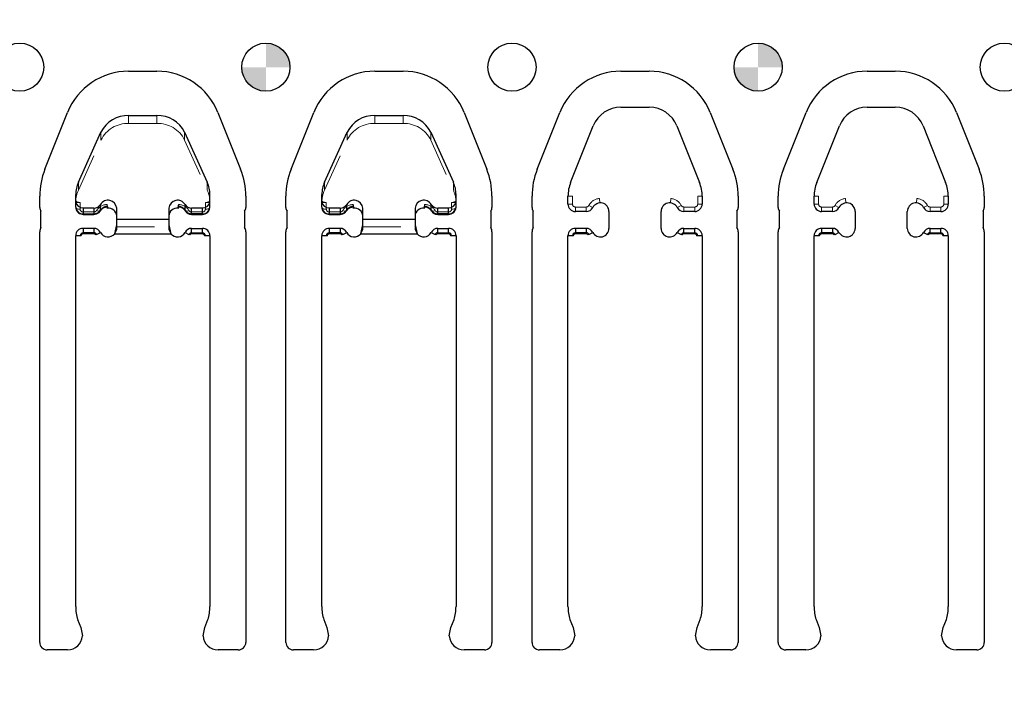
# Model space of a CAD drawing. Header units: inches. Extents: x -57.7 to -21.7, y -3.8 to 19.3.
# Tile 24 of 70: x -47 to -44.4, y 13.5 to 15.2. Entities that reach past the tile are written whole.
import ezdxf

# ---------------------------------------------------------------- set-up
doc = ezdxf.new("R2010")
doc.units = ezdxf.units.IN
doc.header["$LTSCALE"] = 0.5
doc.header["$MEASUREMENT"] = 0
doc.linetypes.add('HIDDEN', pattern=[0.225, 0.15, -0.075])
doc.layers.add('APP-M-S', color=30, linetype='Continuous')
doc.layers.add('PUN-M-S2', color=1, linetype='Continuous')

msp = doc.modelspace()

# ---------------------------------------------------------------- hatches: boundary and pattern name
at = {"layer": 'APP-M-S'}
h = msp.add_hatch(color=256, dxfattribs=at)
h.paths.add_polyline_path([(-46.26828, 15.11856, 0.4142136), (-46.33178, 15.18206), (-46.33178, 15.11856)])
h.paths.add_polyline_path([(-46.33178, 15.05506), (-46.33178, 15.11856), (-46.39528, 15.11856, 0.4142136)])
h = msp.add_hatch(color=256, dxfattribs=at)
h.paths.add_polyline_path([(-44.96828, 15.11856, 0.4142136), (-45.03178, 15.18206), (-45.03178, 15.11856)])
h.paths.add_polyline_path([(-45.03178, 15.05506), (-45.03178, 15.11856), (-45.09528, 15.11856, 0.4142136)])
at = {"layer": 'PUN-M-S2'}
h = msp.add_hatch(dxfattribs=at)
h.set_pattern_fill('ANSI31', color=256, scale=0.25, style=0)
h.paths.add_polyline_path([(-39.24528, 15.11856, 1), (-39.11828, 15.11856, 1)])
h.paths.add_polyline_path([(-39.95822, 14.99859, 0.3066784), (-40.11954, 15.1078), (-40.19402, 15.1078, 0.3066784), (-40.35533, 14.99859), (-40.41511, 14.84915, 0.0954146), (-40.42894, 14.77731), (-40.42894, 14.7478, 0.4142136), (-40.41394, 14.7328), (-40.34894, 14.7328, 0.4142136), (-40.33394, 14.7478), (-40.33394, 14.77731, -0.0954146), (-40.3269, 14.81387), (-40.26713, 14.96331, -0.3066784), (-40.19402, 15.0128), (-40.11954, 15.0128, -0.3066784), (-40.04643, 14.96331), (-39.98665, 14.81387, -0.0954146), (-39.97961, 14.77731), (-39.97961, 14.7478, 0.4142136), (-39.96461, 14.7328), (-39.89961, 14.7328, 0.4142136), (-39.88461, 14.7478), (-39.88461, 14.77731, 0.0954146), (-39.89845, 14.84915)])
h.paths.add_polyline_path([(-39.24528, 11.86856, 1), (-39.11828, 11.86856, 1)])
h.paths.add_polyline_path([(-40.11954, 11.87932, 0.3066784), (-39.95822, 11.98853), (-39.89845, 12.13797, 0.0954146), (-39.88461, 12.20981), (-39.88461, 12.23932, 0.4142136), (-39.89961, 12.25432), (-39.96461, 12.25432, 0.4142136), (-39.97961, 12.23932), (-39.97961, 12.20981, -0.0954146), (-39.98665, 12.17326), (-40.04643, 12.02382, -0.3066784), (-40.11954, 11.97432), (-40.19402, 11.97432, -0.3066784), (-40.26713, 12.02382), (-40.3269, 12.17326, -0.0954146), (-40.33394, 12.20981), (-40.33394, 12.23932, 0.4142136), (-40.34894, 12.25432), (-40.41394, 12.25432, 0.4142136), (-40.42894, 12.23932), (-40.42894, 12.20981, 0.0954146), (-40.41511, 12.13797), (-40.35533, 11.98853, 0.3066784), (-40.19402, 11.87932)])
h.paths.add_polyline_path([(-41.18461, 12.30347), (-41.18461, 13.38847, 0.4142136), (-41.20461, 13.40847), (-41.25796, 13.40847, 0.3988719), (-41.29727, 13.37117), (-41.2929, 13.34945), (-41.28486, 13.32839, -0.074975), (-41.27961, 13.29356), (-41.27961, 12.29847, 0.4142136), (-41.26461, 12.28347), (-41.20461, 12.28347, 0.4142136)])
h.paths.add_polyline_path([(-41.63394, 12.29847), (-41.63394, 13.29356, -0.074975), (-41.62869, 13.32839), (-41.62066, 13.34945), (-41.61628, 13.37117, 0.3988719), (-41.6556, 13.40847), (-41.70894, 13.40847, 0.4142136), (-41.72894, 13.38847), (-41.72894, 12.30347, 0.4142136), (-41.70894, 12.28347), (-41.64894, 12.28347, 0.4142136)])
h.paths.add_polyline_path([(-41.83461, 13.59866), (-41.83461, 14.68366, 0.4142136), (-41.85461, 14.70366), (-41.91461, 14.70366, 0.4142136), (-41.92961, 14.68866), (-41.92961, 13.69356, -0.074975), (-41.93486, 13.65873), (-41.9429, 13.63767), (-41.94727, 13.61596, 0.3988719), (-41.90796, 13.57866), (-41.85461, 13.57866, 0.4142136)])
h.paths.add_polyline_path([(-42.82568, 12.24991), (-42.82568, 12.29448, 0.7832708), (-42.86835, 12.30501, -0.2786513), (-42.88578, 12.29448), (-42.91426, 12.29448, -0.3888787), (-42.93387, 12.31245), (-42.93394, 12.31331), (-42.93777, 12.35707, 0.3888787), (-42.94773, 12.3662), (-43.00568, 12.3662, 0.4142136), (-43.02568, 12.3462), (-43.02568, 12.29251), (-43.02568, 12.24867), (-43.02568, 12.1982, 0.4142136), (-43.00568, 12.1782), (-42.94773, 12.1782, 0.3888787), (-42.93777, 12.18733), (-42.93394, 12.23108), (-42.93387, 12.23194, -0.3888787), (-42.91426, 12.24991), (-42.88578, 12.24991, -0.2786513), (-42.86835, 12.23938, 0.7832708)])
h.paths.add_polyline_path([(-43.13788, 12.24867), (-43.13788, 12.29251), (-43.13788, 12.3462, 0.4142136), (-43.15788, 12.3662), (-43.21582, 12.3662, 0.3888787), (-43.22578, 12.35707), (-43.22961, 12.31331), (-43.22969, 12.31245, -0.3888787), (-43.2493, 12.29448), (-43.27778, 12.29448, -0.2786513), (-43.2952, 12.30501, 0.7832708), (-43.33788, 12.29448), (-43.33788, 12.24991, 0.7832708), (-43.2952, 12.23938, -0.2786513), (-43.27778, 12.24991), (-43.2493, 12.24991, -0.3888787), (-43.22969, 12.23194), (-43.22961, 12.23108), (-43.22578, 12.18733, 0.3888787), (-43.21582, 12.1782), (-43.15788, 12.1782, 0.4142136), (-43.13788, 12.1982)])
h.paths.add_polyline_path([(-43.13788, 14.69461), (-43.13788, 14.73846), (-43.13788, 14.78893, 0.4142136), (-43.15788, 14.80893), (-43.21582, 14.80893, 0.3888787), (-43.22578, 14.7998), (-43.22961, 14.75604), (-43.22969, 14.75518, -0.3888787), (-43.2493, 14.73721), (-43.27778, 14.73721, -0.2786513), (-43.2952, 14.74774, 0.7832708), (-43.33788, 14.73721), (-43.33788, 14.69264, 0.7832708), (-43.2952, 14.68211, -0.2786513), (-43.27778, 14.69264), (-43.2493, 14.69264, -0.3888787), (-43.22969, 14.67467), (-43.22961, 14.67381), (-43.22578, 14.63006, 0.3888787), (-43.21582, 14.62093), (-43.15788, 14.62093, 0.4142136), (-43.13788, 14.64093)])
h.paths.add_polyline_path([(-42.82568, 14.69264), (-42.82568, 14.73721, 0.7832708), (-42.86835, 14.74774, -0.2786513), (-42.88578, 14.73721), (-42.91426, 14.73721, -0.3888787), (-42.93387, 14.75518), (-42.93394, 14.75604), (-42.93777, 14.7998, 0.3888787), (-42.94773, 14.80893), (-43.00568, 14.80893, 0.4142136), (-43.02568, 14.78893), (-43.02568, 14.73846), (-43.02568, 14.69461), (-43.02568, 14.64093, 0.4142136), (-43.00568, 14.62093), (-42.94773, 14.62093, 0.3888787), (-42.93777, 14.63006), (-42.93394, 14.67381), (-42.93387, 14.67467, -0.3888787), (-42.91426, 14.69264), (-42.88578, 14.69264, -0.2786513), (-42.86835, 14.68211, 0.7832708)])
h.paths.add_polyline_path([(-51.69199, 13.3889), (-51.69199, 13.59823, -0.1191534), (-51.69727, 13.61596), (-51.74103, 13.61596), (-51.74643, 13.60972, -0.1934262), (-51.81954, 13.58687), (-51.89402, 13.58687, -0.1934262), (-51.96713, 13.60972), (-51.97253, 13.61596), (-52.01628, 13.61596, -0.1191534), (-52.02157, 13.59823), (-52.02157, 13.3889, -0.1191534), (-52.01628, 13.37117), (-51.97253, 13.37117), (-51.96713, 13.3774, -0.1934262), (-51.89402, 13.40026), (-51.81954, 13.40026, -0.1934262), (-51.74643, 13.3774), (-51.74103, 13.37117), (-51.69727, 13.37117, -0.1191534)])
h.paths.add_polyline_path([(-42.28394, 13.69356), (-42.28394, 14.68866, 0.4142136), (-42.29894, 14.70366), (-42.35894, 14.70366, 0.4142136), (-42.37894, 14.68366), (-42.37894, 13.59866, 0.4142136), (-42.35894, 13.57866), (-42.3056, 13.57866, 0.3988719), (-42.26628, 13.61596), (-42.27066, 13.63767), (-42.27869, 13.65873, -0.074975)])
h.paths.add_polyline_path([(-53.23178, 15.30606), (-53.23178, 15.49356), (-53.98178, 15.49356), (-53.98178, 11.49356), (-53.23178, 11.49356), (-53.23178, 11.68106), (-53.88178, 11.68106), (-53.88178, 11.88347, 0.0548242), (-53.84402, 11.87932), (-53.76954, 11.87932, 0.3066784), (-53.60822, 11.98853), (-53.54845, 12.13797, 0.0954146), (-53.53461, 12.20981), (-53.53461, 12.23932, 0.1697745), (-53.53788, 12.24867), (-53.53788, 12.29251, 0.1459542), (-53.53461, 12.30347), (-53.53461, 13.38847, 0.4142136), (-53.55461, 13.40847), (-53.60796, 13.40847, 0.2152504), (-53.63749, 13.39514), (-53.63749, 13.59199, 0.2152504), (-53.60796, 13.57866), (-53.55461, 13.57866, 0.4142136), (-53.53461, 13.59866), (-53.53461, 14.68366, 0.1459542), (-53.53788, 14.69461), (-53.53788, 14.73846, 0.1697745), (-53.53461, 14.7478), (-53.53461, 14.77731, 0.0954146), (-53.54845, 14.84915), (-53.60822, 14.99859, 0.3066784), (-53.76954, 15.1078), (-53.84402, 15.1078, 0.0548242), (-53.88178, 15.10365), (-53.88178, 15.30606)])
h.paths.add_polyline_path([(-51.81954, 13.58687, 0.1934262), (-51.74643, 13.60972), (-51.74643, 13.61596), (-51.81954, 13.61596)], flags=16)
h.paths.add_polyline_path([(-51.81954, 13.58687), (-51.81954, 13.61596), (-51.89402, 13.61596), (-51.89402, 13.58687)], flags=16)
h.paths.add_polyline_path([(-51.89402, 13.58687), (-51.89402, 13.61596), (-51.96713, 13.61596), (-51.96713, 13.60972, 0.1934262)], flags=16)
h.paths.add_polyline_path([(-51.89402, 13.37117), (-51.89402, 13.40026, 0.1934262), (-51.96713, 13.3774), (-51.96713, 13.37117)], flags=16)
h.paths.add_polyline_path([(-51.81954, 13.37117), (-51.81954, 13.40026), (-51.89402, 13.40026), (-51.89402, 13.37117)], flags=16)
h.paths.add_polyline_path([(-51.74643, 13.3774, 0.1934262), (-51.81954, 13.40026), (-51.81954, 13.37117), (-51.74643, 13.37117)], flags=16)
h.paths.add_polyline_path([(-53.54528, 15.11856, -1), (-53.41828, 15.11856, -1)], flags=0)
h.paths.add_polyline_path([(-53.54528, 11.86856, -1), (-53.41828, 11.86856, -1)], flags=0)
h.paths.add_polyline_path([(-53.23178, 12.53162), (-53.23178, 15.10365, 0.2476897), (-53.35533, 14.99859), (-53.41511, 14.84915, 0.0954146), (-53.42894, 14.77731), (-53.42894, 14.7478, 0.1697745), (-53.42568, 14.73846), (-53.42568, 14.69461, 0.1459542), (-53.42894, 14.68366), (-53.42894, 13.59866, 0.4142136), (-53.40894, 13.57866), (-53.3556, 13.57866, 0.2152504), (-53.32607, 13.59199), (-53.32607, 13.39514, 0.2152504), (-53.3556, 13.40847), (-53.40894, 13.40847, 0.4142136), (-53.42894, 13.38847), (-53.42894, 12.30347, 0.1459542), (-53.42568, 12.29251), (-53.42568, 12.24867, 0.1697745), (-53.42894, 12.23932), (-53.42894, 12.20981, 0.0954146), (-53.41511, 12.13797), (-53.35533, 11.98853, 0.2476897), (-53.23178, 11.88347)], flags=0)
h.paths.add_polyline_path([(-53.54528, 15.11856, 1), (-53.41828, 15.11856, 1)], flags=0)
h.paths.add_polyline_path([(-53.41828, 11.86856, 1), (-53.54528, 11.86856, 1)], flags=0)
h.paths.add_polyline_path([(-53.23178, 15.10365), (-53.23178, 15.30606), (-53.88178, 15.30606), (-53.88178, 15.10365, -0.0548242), (-53.84402, 15.1078), (-53.76954, 15.1078, -0.3066784), (-53.60822, 14.99859), (-53.54845, 14.84915, -0.0954146), (-53.53461, 14.77731), (-53.53461, 14.7478, -0.1697745), (-53.53788, 14.73846), (-53.53788, 14.69461, -0.1459542), (-53.53461, 14.68366), (-53.53461, 13.59866, -0.4142136), (-53.55461, 13.57866), (-53.60796, 13.57866, -0.2152504), (-53.63749, 13.59199), (-53.63749, 13.39514, -0.2152504), (-53.60796, 13.40847), (-53.55461, 13.40847, -0.4142136), (-53.53461, 13.38847), (-53.53461, 12.30347, -0.1459542), (-53.53788, 12.29251), (-53.53788, 12.24867, -0.1697745), (-53.53461, 12.23932), (-53.53461, 12.20981, -0.0954146), (-53.54845, 12.13797), (-53.60822, 11.98853, -0.3066784), (-53.76954, 11.87932), (-53.84402, 11.87932, -0.0548242), (-53.88178, 11.88347), (-53.88178, 11.68106), (-53.23178, 11.68106), (-53.23178, 11.88347, -0.2476897), (-53.35533, 11.98853), (-53.41511, 12.13797, -0.0954146), (-53.42894, 12.20981), (-53.42894, 12.23932, -0.1697745), (-53.42568, 12.24867), (-53.42568, 12.29251, -0.1459542), (-53.42894, 12.30347), (-53.42894, 13.38847, -0.4142136), (-53.40894, 13.40847), (-53.3556, 13.40847, -0.2152504), (-53.32607, 13.39514), (-53.32607, 13.59199, -0.2152504), (-53.3556, 13.57866), (-53.40894, 13.57866, -0.4142136), (-53.42894, 13.59866), (-53.42894, 14.68366, -0.1459542), (-53.42568, 14.69461), (-53.42568, 14.73846, -0.1697745), (-53.42894, 14.7478), (-53.42894, 14.77731, -0.0954146), (-53.41511, 14.84915), (-53.35533, 14.99859, -0.2476897)], flags=16)

# ---------------------------------------------------------------- linework, layer by layer
at = {"layer": 'APP-M-S', "linetype": 'Continuous', "lineweight": 25}
for p, q in [((-46.69402, 15.1078), (-46.61954, 15.1078)), ((-46.04402, 15.1078), (-45.96954, 15.1078)), ((-45.39402, 15.1078), (-45.31954, 15.1078)), ((-44.74402, 15.1078), (-44.66954, 15.1078)), ((-45.39402, 15.0128), (-45.31954, 15.0128)), ((-44.74402, 15.0128), (-44.66954, 15.0128)), ((-46.91511, 14.84915), (-46.85533, 14.99859)), ((-46.69402, 14.99088), (-46.61954, 14.99088)), ((-46.45822, 14.99859), (-46.39845, 14.84915)), ((-46.26511, 14.84915), (-46.20533, 14.99859)), ((-46.04402, 14.99088), (-45.96954, 14.99088)), ((-45.80822, 14.99859), (-45.74845, 14.84915)), ((-45.61511, 14.84915), (-45.55533, 14.99859)), ((-45.15822, 14.99859), (-45.09845, 14.84915)), ((-44.96511, 14.84915), (-44.90533, 14.99859)), ((-44.50822, 14.99859), (-44.44845, 14.84915)), ((-45.5269, 14.81387), (-45.46713, 14.96331)), ((-45.24643, 14.96331), (-45.18665, 14.81387)), ((-44.8769, 14.81387), (-44.81713, 14.96331)), ((-44.59643, 14.96331), (-44.53665, 14.81387)), ((-46.8269, 14.81443), (-46.76713, 14.94698)), ((-46.54643, 14.94698), (-46.48665, 14.81443)), ((-46.1769, 14.81443), (-46.11713, 14.94698)), ((-45.89643, 14.94698), (-45.83665, 14.81443)), ((-46.92894, 14.7478), (-46.92894, 14.77731)), ((-46.83394, 14.74844), (-46.83394, 14.782)), ((-46.47961, 14.74844), (-46.47961, 14.782)), ((-46.38461, 14.77731), (-46.38461, 14.7478)), ((-46.27894, 14.7478), (-46.27894, 14.77731)), ((-46.18394, 14.74844), (-46.18394, 14.782)), ((-45.82961, 14.74844), (-45.82961, 14.782)), ((-45.73461, 14.77731), (-45.73461, 14.7478)), ((-45.62894, 14.7478), (-45.62894, 14.77731)), ((-45.53394, 14.7569), (-45.53394, 14.77731)), ((-45.17961, 14.77731), (-45.17961, 14.7569)), ((-45.08461, 14.77731), (-45.08461, 14.7478)), ((-44.97894, 14.7478), (-44.97894, 14.77731)), ((-44.88394, 14.7569), (-44.88394, 14.77731)), ((-44.52961, 14.77731), (-44.52961, 14.7569)), ((-44.43461, 14.77731), (-44.43461, 14.7478)), ((-46.78578, 14.74643), (-46.81426, 14.74643)), ((-46.81426, 14.74643), (-46.81426, 14.72965)), ((-46.78578, 14.74643), (-46.78578, 14.72965)), ((-46.76835, 14.74032), (-46.76835, 14.75577)), ((-46.75032, 14.74965), (-46.74998, 14.74555)), ((-46.74998, 14.74555), (-46.74998, 14.75101)), ((-46.72568, 14.70205), (-46.72568, 14.74643)), ((-46.58788, 14.74643), (-46.58788, 14.70205)), ((-46.56358, 14.75101), (-46.56358, 14.74555)), ((-46.56358, 14.74555), (-46.56324, 14.74962)), ((-46.5452, 14.74032), (-46.5452, 14.75577)), ((-46.4993, 14.74643), (-46.52778, 14.74643)), ((-46.52778, 14.72965), (-46.52778, 14.74643)), ((-46.4993, 14.72965), (-46.4993, 14.74643)), ((-46.13578, 14.74643), (-46.16426, 14.74643)), ((-46.16426, 14.74643), (-46.16426, 14.72965)), ((-46.13578, 14.74643), (-46.13578, 14.72965)), ((-46.11835, 14.74032), (-46.11835, 14.75577)), ((-46.10032, 14.74965), (-46.09998, 14.74555)), ((-46.09998, 14.74555), (-46.09998, 14.75101)), ((-46.07568, 14.70205), (-46.07568, 14.74643)), ((-45.93788, 14.74643), (-45.93788, 14.70205)), ((-45.91358, 14.75101), (-45.91358, 14.74555)), ((-45.91358, 14.74555), (-45.91324, 14.74962)), ((-45.8952, 14.74032), (-45.8952, 14.75577)), ((-45.8493, 14.74643), (-45.87778, 14.74643)), ((-45.87778, 14.72965), (-45.87778, 14.74643)), ((-45.8493, 14.72965), (-45.8493, 14.74643)), ((-46.92568, 14.69461), (-46.92568, 14.73846)), ((-46.81426, 14.73098), (-46.78578, 14.73098)), ((-46.81426, 14.72965), (-46.78578, 14.72965)), ((-46.72568, 14.71718), (-46.58788, 14.71718)), ((-46.4993, 14.73098), (-46.52778, 14.73098)), ((-46.52778, 14.72965), (-46.4993, 14.72965)), ((-46.38788, 14.73846), (-46.38788, 14.69461)), ((-46.27568, 14.69461), (-46.27568, 14.73846)), ((-46.16426, 14.73098), (-46.13578, 14.73098)), ((-46.16426, 14.72965), (-46.13578, 14.72965)), ((-46.07568, 14.71718), (-45.93788, 14.71718)), ((-45.8493, 14.73098), (-45.87778, 14.73098)), ((-45.87778, 14.72965), (-45.8493, 14.72965)), ((-45.73788, 14.73846), (-45.73788, 14.69461)), ((-45.62568, 14.69461), (-45.62568, 14.73846)), ((-45.48578, 14.73721), (-45.51426, 14.73721)), ((-45.42568, 14.73721), (-45.42568, 14.69264)), ((-45.28788, 14.69264), (-45.28788, 14.73721)), ((-45.1993, 14.73721), (-45.22778, 14.73721)), ((-45.08788, 14.73846), (-45.08788, 14.69461)), ((-44.97568, 14.69461), (-44.97568, 14.73846)), ((-44.83578, 14.73721), (-44.86426, 14.73721)), ((-44.77568, 14.73721), (-44.77568, 14.69264)), ((-44.63788, 14.69264), (-44.63788, 14.73721)), ((-44.5493, 14.73721), (-44.57778, 14.73721)), ((-44.43788, 14.73846), (-44.43788, 14.69461)), ((-46.81426, 14.69264), (-46.81426, 14.68083)), ((-46.78578, 14.69264), (-46.81426, 14.69264)), ((-46.78578, 14.69264), (-46.78578, 14.68083)), ((-46.73097, 14.67809), (-46.72568, 14.70205)), ((-46.58788, 14.70205), (-46.58259, 14.67809)), ((-46.52778, 14.68083), (-46.52778, 14.69264)), ((-46.52778, 14.69264), (-46.4993, 14.69264)), ((-46.4993, 14.68083), (-46.4993, 14.69264)), ((-46.16426, 14.69264), (-46.16426, 14.68083)), ((-46.13578, 14.69264), (-46.16426, 14.69264)), ((-46.13578, 14.69264), (-46.13578, 14.68083)), ((-46.08097, 14.67809), (-46.07568, 14.70205)), ((-45.93788, 14.70205), (-45.93259, 14.67809)), ((-45.87778, 14.68083), (-45.87778, 14.69264)), ((-45.87778, 14.69264), (-45.8493, 14.69264)), ((-45.8493, 14.68083), (-45.8493, 14.69264)), ((-45.51426, 14.69264), (-45.51426, 14.68083)), ((-45.48578, 14.69264), (-45.51426, 14.69264)), ((-45.48578, 14.69264), (-45.48578, 14.68083)), ((-45.22778, 14.68083), (-45.22778, 14.69264)), ((-45.22778, 14.69264), (-45.1993, 14.69264)), ((-45.1993, 14.68083), (-45.1993, 14.69264)), ((-44.86426, 14.69264), (-44.86426, 14.68083)), ((-44.83578, 14.69264), (-44.86426, 14.69264)), ((-44.83578, 14.69264), (-44.83578, 14.68083)), ((-44.57778, 14.68083), (-44.57778, 14.69264)), ((-44.57778, 14.69264), (-44.5493, 14.69264)), ((-44.5493, 14.68083), (-44.5493, 14.69264)), ((-46.92894, 13.59866), (-46.92894, 14.68366)), ((-46.83394, 13.69356), (-46.83394, 14.67295)), ((-46.82213, 14.67295), (-46.83394, 14.67295)), ((-46.78578, 14.68083), (-46.81426, 14.68083)), ((-46.77881, 14.67662), (-46.76835, 14.68211)), ((-46.73097, 14.67809), (-46.58259, 14.67809)), ((-46.5452, 14.68211), (-46.53475, 14.67662)), ((-46.52778, 14.68083), (-46.4993, 14.68083)), ((-46.47961, 14.67295), (-46.49142, 14.67295)), ((-46.47961, 14.67295), (-46.47961, 13.69356)), ((-46.38461, 14.68366), (-46.38461, 13.59866)), ((-46.27894, 13.59866), (-46.27894, 14.68366)), ((-46.18394, 13.69356), (-46.18394, 14.67295)), ((-46.17213, 14.67295), (-46.18394, 14.67295)), ((-46.13578, 14.68083), (-46.16426, 14.68083)), ((-46.12881, 14.67662), (-46.11835, 14.68211)), ((-46.08097, 14.67809), (-45.93259, 14.67809)), ((-45.8952, 14.68211), (-45.88475, 14.67662)), ((-45.87778, 14.68083), (-45.8493, 14.68083)), ((-45.82961, 14.67295), (-45.84142, 14.67295)), ((-45.82961, 14.67295), (-45.82961, 13.69356)), ((-45.73461, 14.68366), (-45.73461, 13.59866)), ((-45.62894, 13.59866), (-45.62894, 14.68366)), ((-45.53394, 13.69356), (-45.53394, 14.67295)), ((-45.52213, 14.67295), (-45.53394, 14.67295)), ((-45.48578, 14.68083), (-45.51426, 14.68083)), ((-45.47881, 14.67662), (-45.46835, 14.68211)), ((-45.2452, 14.68211), (-45.23475, 14.67662)), ((-45.22778, 14.68083), (-45.1993, 14.68083)), ((-45.17961, 14.67295), (-45.19142, 14.67295)), ((-45.17961, 14.67295), (-45.17961, 13.69356)), ((-45.08461, 14.68366), (-45.08461, 13.59866)), ((-44.97894, 13.59866), (-44.97894, 14.68366)), ((-44.88394, 13.69356), (-44.88394, 14.67295)), ((-44.87213, 14.67295), (-44.88394, 14.67295)), ((-44.83578, 14.68083), (-44.86426, 14.68083)), ((-44.82881, 14.67662), (-44.81835, 14.68211)), ((-44.5952, 14.68211), (-44.58475, 14.67662)), ((-44.57778, 14.68083), (-44.5493, 14.68083)), ((-44.52961, 14.67295), (-44.54142, 14.67295)), ((-44.52961, 14.67295), (-44.52961, 13.69356)), ((-44.43461, 14.68366), (-44.43461, 13.59866)), ((-46.82869, 13.65873), (-46.82066, 13.63767)), ((-46.4929, 13.63767), (-46.48486, 13.65873)), ((-46.17869, 13.65873), (-46.17066, 13.63767)), ((-45.8429, 13.63767), (-45.83486, 13.65873)), ((-45.52869, 13.65873), (-45.52066, 13.63767)), ((-45.1929, 13.63767), (-45.18486, 13.65873)), ((-44.87869, 13.65873), (-44.87066, 13.63767)), ((-44.5429, 13.63767), (-44.53486, 13.65873)), ((-46.82066, 13.63767), (-46.81628, 13.61596)), ((-46.49727, 13.61596), (-46.4929, 13.63767)), ((-46.17066, 13.63767), (-46.16628, 13.61596)), ((-45.84727, 13.61596), (-45.8429, 13.63767)), ((-45.52066, 13.63767), (-45.51628, 13.61596)), ((-45.19727, 13.61596), (-45.1929, 13.63767)), ((-44.87066, 13.63767), (-44.86628, 13.61596)), ((-44.54727, 13.61596), (-44.5429, 13.63767)), ((-46.8556, 13.57866), (-46.90894, 13.57866)), ((-46.40461, 13.57866), (-46.45796, 13.57866)), ((-46.2056, 13.57866), (-46.25894, 13.57866)), ((-45.75461, 13.57866), (-45.80796, 13.57866)), ((-45.5556, 13.57866), (-45.60894, 13.57866)), ((-45.10461, 13.57866), (-45.15796, 13.57866)), ((-44.9056, 13.57866), (-44.95894, 13.57866)), ((-44.45461, 13.57866), (-44.50796, 13.57866))]:
    msp.add_line(p, q, dxfattribs=at)
at = {"layer": 'APP-M-S', "linetype": 'HIDDEN', "lineweight": 18}
for p, q in [((-46.69402, 14.96998), (-46.69402, 14.99088)), ((-46.61954, 14.96998), (-46.61954, 14.99088)), ((-46.04402, 14.96998), (-46.04402, 14.99088)), ((-45.96954, 14.96998), (-45.96954, 14.99088)), ((-46.69402, 14.96998), (-46.61954, 14.96998)), ((-46.04402, 14.96998), (-45.96954, 14.96998)), ((-46.8269, 14.79352), (-46.76713, 14.92607)), ((-46.76713, 14.92607), (-46.76713, 14.94698)), ((-46.54643, 14.92607), (-46.54643, 14.94698)), ((-46.54643, 14.92607), (-46.48665, 14.79352)), ((-46.1769, 14.79352), (-46.11713, 14.92607)), ((-46.11713, 14.92607), (-46.11713, 14.94698)), ((-45.89643, 14.92607), (-45.89643, 14.94698)), ((-45.89643, 14.92607), (-45.83665, 14.79352)), ((-46.8269, 14.79352), (-46.8269, 14.81443)), ((-46.48665, 14.79352), (-46.48665, 14.81443)), ((-46.1769, 14.79352), (-46.1769, 14.81443)), ((-45.83665, 14.79352), (-45.83665, 14.81443)), ((-45.53394, 14.77731), (-45.52213, 14.77731)), ((-45.52213, 14.77731), (-45.52213, 14.7569)), ((-45.44998, 14.75979), (-45.45085, 14.77157)), ((-45.26271, 14.77157), (-45.26358, 14.75979)), ((-45.19142, 14.77731), (-45.17961, 14.77731)), ((-45.19142, 14.77731), (-45.19142, 14.7569)), ((-44.88394, 14.77731), (-44.87213, 14.77731)), ((-44.87213, 14.77731), (-44.87213, 14.7569)), ((-44.79998, 14.75979), (-44.80085, 14.77157)), ((-44.61271, 14.77157), (-44.61358, 14.75979)), ((-44.54142, 14.77731), (-44.52961, 14.77731)), ((-44.54142, 14.77731), (-44.54142, 14.7569)), ((-46.82213, 14.7611), (-46.83394, 14.7611)), ((-46.82213, 14.7611), (-46.82213, 14.74299)), ((-46.75085, 14.756), (-46.75032, 14.74965)), ((-46.56324, 14.74962), (-46.56271, 14.756)), ((-46.49142, 14.7611), (-46.49142, 14.74299)), ((-46.47961, 14.7611), (-46.49142, 14.7611)), ((-46.17213, 14.7611), (-46.18394, 14.7611)), ((-46.17213, 14.7611), (-46.17213, 14.74299)), ((-46.10085, 14.756), (-46.10032, 14.74965)), ((-45.91324, 14.74962), (-45.91271, 14.756)), ((-45.84142, 14.7611), (-45.84142, 14.74299)), ((-45.82961, 14.7611), (-45.84142, 14.7611)), ((-45.53394, 14.7569), (-45.52213, 14.7569)), ((-45.51426, 14.73721), (-45.51426, 14.74902)), ((-45.51426, 14.74902), (-45.48578, 14.74902)), ((-45.48578, 14.73721), (-45.48578, 14.74902)), ((-45.46835, 14.74774), (-45.47881, 14.75324)), ((-45.23475, 14.75324), (-45.2452, 14.74774)), ((-45.22778, 14.74902), (-45.22778, 14.73721)), ((-45.1993, 14.74902), (-45.22778, 14.74902)), ((-45.1993, 14.74902), (-45.1993, 14.73721)), ((-45.19142, 14.7569), (-45.17961, 14.7569)), ((-44.88394, 14.7569), (-44.87213, 14.7569)), ((-44.86426, 14.73721), (-44.86426, 14.74902)), ((-44.86426, 14.74902), (-44.83578, 14.74902)), ((-44.83578, 14.73721), (-44.83578, 14.74902)), ((-44.81835, 14.74774), (-44.82881, 14.75324)), ((-44.58475, 14.75324), (-44.5952, 14.74774)), ((-44.57778, 14.74902), (-44.57778, 14.73721)), ((-44.5493, 14.74902), (-44.57778, 14.74902)), ((-44.5493, 14.74902), (-44.5493, 14.73721)), ((-44.54142, 14.7569), (-44.52961, 14.7569)), ((-46.81426, 14.736), (-46.78578, 14.736)), ((-46.81426, 14.72965), (-46.81426, 14.736)), ((-46.78578, 14.72965), (-46.78578, 14.736)), ((-46.4993, 14.736), (-46.52778, 14.736)), ((-46.52778, 14.736), (-46.52778, 14.72965)), ((-46.4993, 14.736), (-46.4993, 14.72965)), ((-46.16426, 14.736), (-46.13578, 14.736)), ((-46.16426, 14.72965), (-46.16426, 14.736)), ((-46.13578, 14.72965), (-46.13578, 14.736)), ((-45.8493, 14.736), (-45.87778, 14.736)), ((-45.87778, 14.736), (-45.87778, 14.72965)), ((-45.8493, 14.736), (-45.8493, 14.72965)), ((-46.81426, 14.67809), (-46.81426, 14.69264)), ((-46.78578, 14.67809), (-46.78578, 14.69264)), ((-46.72568, 14.70205), (-46.72568, 14.68924)), ((-46.72568, 14.69627), (-46.58788, 14.69627)), ((-46.58788, 14.70205), (-46.58788, 14.68924)), ((-46.52778, 14.69264), (-46.52778, 14.67809)), ((-46.4993, 14.69264), (-46.4993, 14.67809)), ((-46.16426, 14.67809), (-46.16426, 14.69264)), ((-46.13578, 14.67809), (-46.13578, 14.69264)), ((-46.07568, 14.70205), (-46.07568, 14.68924)), ((-46.07568, 14.69627), (-45.93788, 14.69627)), ((-45.93788, 14.70205), (-45.93788, 14.68924)), ((-45.87778, 14.69264), (-45.87778, 14.67809)), ((-45.8493, 14.69264), (-45.8493, 14.67809)), ((-45.51426, 14.67809), (-45.51426, 14.69264)), ((-45.48578, 14.67809), (-45.48578, 14.69264)), ((-45.22778, 14.69264), (-45.22778, 14.67809)), ((-45.1993, 14.69264), (-45.1993, 14.67809)), ((-44.86426, 14.67809), (-44.86426, 14.69264)), ((-44.83578, 14.67809), (-44.83578, 14.69264)), ((-44.57778, 14.69264), (-44.57778, 14.67809)), ((-44.5493, 14.69264), (-44.5493, 14.67809)), ((-46.8194, 14.67295), (-46.82213, 14.67295)), ((-46.78578, 14.67809), (-46.81426, 14.67809)), ((-46.78123, 14.67534), (-46.77881, 14.67662)), ((-46.73097, 14.67809), (-46.72568, 14.68924)), ((-46.73097, 14.67809), (-46.58259, 14.67809)), ((-46.58788, 14.68924), (-46.58259, 14.67809)), ((-46.53475, 14.67662), (-46.53232, 14.67534)), ((-46.52778, 14.67809), (-46.4993, 14.67809)), ((-46.49142, 14.67295), (-46.49416, 14.67295)), ((-46.1694, 14.67295), (-46.17213, 14.67295)), ((-46.13578, 14.67809), (-46.16426, 14.67809)), ((-46.13123, 14.67534), (-46.12881, 14.67662)), ((-46.08097, 14.67809), (-46.07568, 14.68924)), ((-46.08097, 14.67809), (-45.93259, 14.67809)), ((-45.93788, 14.68924), (-45.93259, 14.67809)), ((-45.88475, 14.67662), (-45.88232, 14.67534)), ((-45.87778, 14.67809), (-45.8493, 14.67809)), ((-45.84142, 14.67295), (-45.84416, 14.67295)), ((-45.5194, 14.67295), (-45.52213, 14.67295)), ((-45.48578, 14.67809), (-45.51426, 14.67809)), ((-45.48123, 14.67534), (-45.47881, 14.67662)), ((-45.23475, 14.67662), (-45.23232, 14.67534)), ((-45.22778, 14.67809), (-45.1993, 14.67809)), ((-45.19142, 14.67295), (-45.19416, 14.67295)), ((-44.8694, 14.67295), (-44.87213, 14.67295)), ((-44.83578, 14.67809), (-44.86426, 14.67809)), ((-44.83123, 14.67534), (-44.82881, 14.67662)), ((-44.58475, 14.67662), (-44.58232, 14.67534)), ((-44.57778, 14.67809), (-44.5493, 14.67809)), ((-44.54142, 14.67295), (-44.54416, 14.67295))]:
    msp.add_line(p, q, dxfattribs=at)
at = {"layer": 'APP-M-S', "linetype": 'HIDDEN', "lineweight": 18, "flags": 128}
for points in [[(-46.83394, 14.76655), (-46.83372, 14.76549), (-46.83304, 14.76446), (-46.83195, 14.76352), (-46.83048, 14.76269), (-46.82869, 14.76201), (-46.82665, 14.76151), (-46.82444, 14.7612), (-46.82213, 14.7611)], [(-46.83394, 14.74844), (-46.83372, 14.74738), (-46.83304, 14.74635), (-46.83195, 14.74541), (-46.83048, 14.74458), (-46.82869, 14.74391), (-46.82665, 14.7434), (-46.82444, 14.74309), (-46.82213, 14.74299)], [(-46.49142, 14.7611), (-46.48912, 14.7612), (-46.4869, 14.76151), (-46.48486, 14.76201), (-46.48307, 14.76269), (-46.4816, 14.76352), (-46.48051, 14.76446), (-46.47984, 14.76549), (-46.47961, 14.76655)], [(-46.49142, 14.74299), (-46.48912, 14.74309), (-46.4869, 14.7434), (-46.48486, 14.74391), (-46.48307, 14.74458), (-46.4816, 14.74541), (-46.48051, 14.74635), (-46.47984, 14.74738), (-46.47961, 14.74844)], [(-46.18394, 14.76655), (-46.18372, 14.76549), (-46.18304, 14.76446), (-46.18195, 14.76352), (-46.18048, 14.76269), (-46.17869, 14.76201), (-46.17665, 14.76151), (-46.17444, 14.7612), (-46.17213, 14.7611)], [(-46.18394, 14.74844), (-46.18372, 14.74738), (-46.18304, 14.74635), (-46.18195, 14.74541), (-46.18048, 14.74458), (-46.17869, 14.74391), (-46.17665, 14.7434), (-46.17444, 14.74309), (-46.17213, 14.74299)], [(-45.84142, 14.7611), (-45.83912, 14.7612), (-45.8369, 14.76151), (-45.83486, 14.76201), (-45.83307, 14.76269), (-45.8316, 14.76352), (-45.83051, 14.76446), (-45.82984, 14.76549), (-45.82961, 14.76655)], [(-45.84142, 14.74299), (-45.83912, 14.74309), (-45.8369, 14.7434), (-45.83486, 14.74391), (-45.83307, 14.74458), (-45.8316, 14.74541), (-45.83051, 14.74635), (-45.82984, 14.74738), (-45.82961, 14.74844)], [(-46.76865, 14.73917), (-46.76915, 14.7386), (-46.77012, 14.73811), (-46.77142, 14.73789), (-46.773, 14.73795), (-46.77481, 14.73829), (-46.77677, 14.73889), (-46.77881, 14.73974)], [(-46.53475, 14.73974), (-46.53679, 14.73889), (-46.53875, 14.73829), (-46.54056, 14.73795), (-46.54214, 14.73789), (-46.54344, 14.73811), (-46.54441, 14.7386), (-46.54491, 14.73917)], [(-46.11865, 14.73917), (-46.11915, 14.7386), (-46.12012, 14.73811), (-46.12142, 14.73789), (-46.123, 14.73795), (-46.12481, 14.73829), (-46.12677, 14.73889), (-46.12881, 14.73974)], [(-45.88475, 14.73974), (-45.88679, 14.73889), (-45.88875, 14.73829), (-45.89056, 14.73795), (-45.89214, 14.73789), (-45.89344, 14.73811), (-45.89441, 14.7386), (-45.89491, 14.73917)], [(-46.73097, 14.67809), (-46.73097, 14.67809)], [(-46.58259, 14.67809), (-46.58259, 14.67809)], [(-46.08097, 14.67809), (-46.08097, 14.67809)], [(-45.93259, 14.67809), (-45.93259, 14.67809)], [(-46.81628, 13.61596), (-46.81628, 13.61596)], [(-46.49727, 13.61596), (-46.49727, 13.61596)], [(-46.16628, 13.61596), (-46.16628, 13.61596)], [(-45.84727, 13.61596), (-45.84727, 13.61596)], [(-45.51628, 13.61596), (-45.51628, 13.61596)], [(-45.19727, 13.61596), (-45.19727, 13.61596)], [(-44.86628, 13.61596), (-44.86628, 13.61596)], [(-44.54727, 13.61596), (-44.54727, 13.61596)]]:
    msp.add_lwpolyline(points, dxfattribs=at)
at = {"layer": 'APP-M-S', "linetype": 'Continuous', "lineweight": 25, "flags": 128}
for points in [[(-46.76835, 14.74032), (-46.76855, 14.73935), (-46.76865, 14.73917)], [(-46.54491, 14.73917), (-46.545, 14.73935), (-46.5452, 14.74032)], [(-46.11835, 14.74032), (-46.11855, 14.73935), (-46.11865, 14.73917)], [(-45.89491, 14.73917), (-45.895, 14.73935), (-45.8952, 14.74032)]]:
    msp.add_lwpolyline(points, dxfattribs=at)
at = {"layer": 'APP-M-S', "linetype": 'Continuous', "lineweight": 25}
for centre in [(-46.98178, 15.11856), (-46.33178, 15.11856), (-45.68178, 15.11856), (-45.03178, 15.11856), (-44.38178, 15.11856)]:
    msp.add_circle(centre, 0.0635, dxfattribs=at)
for centre, radius, start, end in [((-46.69402, 14.93406), 0.17374, 90, 158.19859), ((-46.61954, 14.93406), 0.17374, 21.80141, 90), ((-46.04402, 14.93406), 0.17374, 90, 158.19859), ((-45.96954, 14.93406), 0.17374, 21.80141, 90), ((-45.39402, 14.93406), 0.17374, 90, 158.19859), ((-45.31954, 14.93406), 0.17374, 21.80141, 90), ((-44.74402, 14.93406), 0.17374, 90, 158.19859), ((-44.66954, 14.93406), 0.17374, 21.80141, 90), ((-45.39402, 14.93406), 0.07874, 90, 158.19859), ((-45.31954, 14.93406), 0.07874, 21.80141, 90), ((-44.74402, 14.93406), 0.07874, 90, 158.19859), ((-44.66954, 14.93406), 0.07874, 21.80141, 90), ((-46.69622, 14.91173), 0.07919, 88.40776, 153.56486), ((-46.61734, 14.91173), 0.07919, 26.43514, 91.59224), ((-46.04622, 14.91173), 0.07919, 88.40776, 153.56486), ((-45.96734, 14.91173), 0.07919, 26.43514, 91.59224), ((-46.73552, 14.77731), 0.19343, 158.19859, 180), ((-46.57804, 14.77731), 0.19343, 0, 21.80141), ((-46.08552, 14.77731), 0.19343, 158.19859, 180), ((-45.92804, 14.77731), 0.19343, 0, 21.80141), ((-45.43552, 14.77731), 0.19343, 158.19859, 180), ((-45.27804, 14.77731), 0.19343, 0, 21.80141), ((-44.78552, 14.77731), 0.19343, 158.19859, 180), ((-44.62804, 14.77731), 0.19343, 0, 21.80141), ((-46.75517, 14.78188), 0.07877, 155.59238, 179.90843), ((-46.55838, 14.78188), 0.07877, 0.09157, 24.40762), ((-46.10517, 14.78188), 0.07877, 155.59238, 179.90843), ((-45.90838, 14.78188), 0.07877, 0.09157, 24.40762), ((-45.43552, 14.77731), 0.09843, 158.19859, 180), ((-45.27804, 14.77731), 0.09843, 0, 21.80141), ((-44.78552, 14.77731), 0.09843, 158.19859, 180), ((-44.62804, 14.77731), 0.09843, 0, 21.80141), ((-46.91394, 14.7478), 0.015, 180, 218.54194), ((-46.81531, 14.76508), 0.01867, 183.63205, 273.22121), ((-46.81531, 14.74962), 0.01867, 183.63205, 273.22121), ((-46.78534, 14.76654), 0.02012, 268.75688, 327.6211), ((-46.74861, 14.74379), 0.02309, 6.56403, 148.74823), ((-46.74895, 14.7281), 0.02293, 92.5592, 147.79917), ((-46.75283, 14.75054), 0.00289, 342.43934, 9.28206), ((-46.74731, 14.72403), 0.02169, 3.95333, 97.06729), ((-46.56494, 14.74379), 0.02309, 31.25177, 173.43597), ((-46.56625, 14.72403), 0.02169, 82.93271, 176.04667), ((-46.56057, 14.75054), 0.00304, 171.2905, 196.71405), ((-46.5646, 14.7281), 0.02293, 32.20083, 87.4408), ((-46.52821, 14.76654), 0.02012, 212.3789, 271.24312), ((-46.49825, 14.76508), 0.01867, 266.77879, 356.36795), ((-46.49825, 14.74962), 0.01867, 266.77879, 356.36795), ((-46.39961, 14.7478), 0.015, 321.45806, 0), ((-46.26394, 14.7478), 0.015, 180, 218.54194), ((-46.16531, 14.76508), 0.01867, 183.63205, 273.22121), ((-46.16531, 14.74962), 0.01867, 183.63205, 273.22121), ((-46.13534, 14.76654), 0.02012, 268.75688, 327.6211), ((-46.09861, 14.74379), 0.02309, 6.56403, 148.74823), ((-46.09895, 14.7281), 0.02293, 92.5592, 147.79917), ((-46.10283, 14.75054), 0.00289, 342.43934, 9.28206), ((-46.09731, 14.72403), 0.02169, 3.95333, 97.06729), ((-45.91494, 14.74379), 0.02309, 31.25177, 173.43597), ((-45.91625, 14.72403), 0.02169, 82.93271, 176.04667), ((-45.91057, 14.75054), 0.00304, 171.2905, 196.71405), ((-45.9146, 14.7281), 0.02293, 32.20083, 87.4408), ((-45.87821, 14.76654), 0.02012, 212.3789, 271.24312), ((-45.84825, 14.76508), 0.01867, 266.77879, 356.36795), ((-45.84825, 14.74962), 0.01867, 266.77879, 356.36795), ((-45.74961, 14.7478), 0.015, 321.45806, 0), ((-45.61394, 14.7478), 0.015, 180, 218.54194), ((-45.51426, 14.7569), 0.01969, 180, 270), ((-45.48578, 14.7569), 0.01969, 270, 332.28225), ((-45.44831, 14.73721), 0.02264, 0, 152.28225), ((-45.26524, 14.73721), 0.02264, 27.71775, 180), ((-45.22778, 14.7569), 0.01969, 207.71775, 270), ((-45.1993, 14.7569), 0.01969, 270, 0), ((-45.09961, 14.7478), 0.015, 321.45806, 0), ((-44.96394, 14.7478), 0.015, 180, 218.54194), ((-44.86426, 14.7569), 0.01969, 180, 270), ((-44.83578, 14.7569), 0.01969, 270, 332.28225), ((-44.79831, 14.73721), 0.02264, 0, 152.28225), ((-44.61524, 14.73721), 0.02264, 27.71775, 180), ((-44.57778, 14.7569), 0.01969, 207.71775, 270), ((-44.5493, 14.7569), 0.01969, 270, 0), ((-44.44961, 14.7478), 0.015, 321.45806, 0), ((-46.78534, 14.75109), 0.02012, 268.75688, 327.6211), ((-46.52821, 14.75109), 0.02012, 212.3789, 271.24312), ((-46.13534, 14.75109), 0.02012, 268.75688, 327.6211), ((-45.87821, 14.75109), 0.02012, 212.3789, 271.24312), ((-46.90894, 14.68366), 0.02, 146.78429, 180), ((-46.81426, 14.67295), 0.01969, 90, 180), ((-46.78578, 14.67295), 0.01969, 27.71775, 90), ((-46.52778, 14.67295), 0.01969, 90, 152.28225), ((-46.4993, 14.67295), 0.01969, 0, 90), ((-46.40461, 14.68366), 0.02, 0, 33.21571), ((-46.25894, 14.68366), 0.02, 146.78429, 180), ((-46.16426, 14.67295), 0.01969, 90, 180), ((-46.13578, 14.67295), 0.01969, 27.71775, 90), ((-45.87778, 14.67295), 0.01969, 90, 152.28225), ((-45.8493, 14.67295), 0.01969, 0, 90), ((-45.75461, 14.68366), 0.02, 0, 33.21571), ((-45.60894, 14.68366), 0.02, 146.78429, 180), ((-45.51426, 14.67295), 0.01969, 90, 180), ((-45.48578, 14.67295), 0.01969, 27.71775, 90), ((-45.44831, 14.69264), 0.02264, 207.71775, 0), ((-45.26524, 14.69264), 0.02264, 180, 332.28225), ((-45.22778, 14.67295), 0.01969, 90, 152.28225), ((-45.1993, 14.67295), 0.01969, 0, 90), ((-45.10461, 14.68366), 0.02, 0, 33.21571), ((-44.95894, 14.68366), 0.02, 146.78429, 180), ((-44.86426, 14.67295), 0.01969, 90, 180), ((-44.83578, 14.67295), 0.01969, 27.71775, 90), ((-44.79831, 14.69264), 0.02264, 207.71775, 0), ((-44.61524, 14.69264), 0.02264, 180, 332.28225), ((-44.57778, 14.67295), 0.01969, 90, 152.28225), ((-44.5493, 14.67295), 0.01969, 0, 90), ((-44.45461, 14.68366), 0.02, 0, 33.21571), ((-46.81426, 14.67295), 0.00787, 90, 180), ((-46.78578, 14.67295), 0.00787, 27.71775, 90), ((-46.74831, 14.69264), 0.02264, 207.71775, 320.00983), ((-46.56524, 14.69264), 0.02264, 219.99017, 332.28225), ((-46.52778, 14.67295), 0.00787, 90, 152.28225), ((-46.4993, 14.67295), 0.00787, 0, 90), ((-46.16426, 14.67295), 0.00787, 90, 180), ((-46.13578, 14.67295), 0.00787, 27.71775, 90), ((-46.09831, 14.69264), 0.02264, 207.71775, 320.00983), ((-45.91524, 14.69264), 0.02264, 219.99017, 332.28225), ((-45.87778, 14.67295), 0.00787, 90, 152.28225), ((-45.8493, 14.67295), 0.00787, 0, 90), ((-45.51426, 14.67295), 0.00787, 90, 180), ((-45.48578, 14.67295), 0.00787, 27.71775, 90), ((-45.22778, 14.67295), 0.00787, 90, 152.28225), ((-45.1993, 14.67295), 0.00787, 0, 90), ((-44.86426, 14.67295), 0.00787, 90, 180), ((-44.83578, 14.67295), 0.00787, 27.71775, 90), ((-44.57778, 14.67295), 0.00787, 90, 152.28225), ((-44.5493, 14.67295), 0.00787, 0, 90), ((-46.71583, 13.69356), 0.11811, 180, 197.15092), ((-46.59772, 13.69356), 0.11811, 342.84908, 0), ((-46.06583, 13.69356), 0.11811, 180, 197.15092), ((-45.94772, 13.69356), 0.11811, 342.84908, 0), ((-45.41583, 13.69356), 0.11811, 180, 197.15092), ((-45.29772, 13.69356), 0.11811, 342.84908, 0), ((-44.76583, 13.69356), 0.11811, 180, 197.15092), ((-44.64772, 13.69356), 0.11811, 342.84908, 0), ((-46.90894, 13.59866), 0.02, 180, 270), ((-46.8556, 13.61803), 0.03937, 270, 356.98267), ((-46.45796, 13.61803), 0.03937, 183.01733, 270), ((-46.40461, 13.59866), 0.02, 270, 0), ((-46.25894, 13.59866), 0.02, 180, 270), ((-46.2056, 13.61803), 0.03937, 270, 356.98267), ((-45.80796, 13.61803), 0.03937, 183.01733, 270), ((-45.75461, 13.59866), 0.02, 270, 0), ((-45.60894, 13.59866), 0.02, 180, 270), ((-45.5556, 13.61803), 0.03937, 270, 356.98267), ((-45.15796, 13.61803), 0.03937, 183.01733, 270), ((-45.10461, 13.59866), 0.02, 270, 0), ((-44.95894, 13.59866), 0.02, 180, 270), ((-44.9056, 13.61803), 0.03937, 270, 356.98267), ((-44.50796, 13.61803), 0.03937, 183.01733, 270), ((-44.45461, 13.59866), 0.02, 270, 0)]:
    msp.add_arc(centre, radius, start, end, dxfattribs=at)
at = {"layer": 'APP-M-S', "linetype": 'HIDDEN', "lineweight": 18}
for centre, radius, start, end in [((-46.69622, 14.89082), 0.07919, 88.40776, 153.56486), ((-46.61734, 14.89082), 0.07919, 26.43514, 91.59224), ((-46.04622, 14.89082), 0.07919, 88.40776, 153.56486), ((-45.96734, 14.89082), 0.07919, 26.43514, 91.59224), ((-46.75517, 14.76097), 0.07877, 155.59238, 179.90843), ((-46.55838, 14.76097), 0.07877, 0.09157, 24.40762), ((-46.10517, 14.76097), 0.07877, 155.59238, 179.90843), ((-45.90838, 14.76097), 0.07877, 0.09157, 24.40762), ((-45.44831, 14.73721), 0.03445, 94.21575, 152.28225), ((-45.26524, 14.73721), 0.03445, 27.71775, 85.78425), ((-44.79831, 14.73721), 0.03445, 94.21575, 152.28225), ((-44.61524, 14.73721), 0.03445, 27.71775, 85.78425), ((-46.81468, 14.74346), 0.00747, 183.63205, 273.22121), ((-46.74929, 14.72115), 0.03489, 92.5592, 147.79917), ((-46.71626, 14.757), 0.0346, 181.65725, 192.23529), ((-46.59657, 14.75693), 0.03387, 347.6206, 358.42669), ((-46.56427, 14.72115), 0.03489, 32.20083, 87.4408), ((-46.49888, 14.74346), 0.00747, 266.77879, 356.36795), ((-46.16468, 14.74346), 0.00747, 183.63205, 273.22121), ((-46.09929, 14.72115), 0.03489, 92.5592, 147.79917), ((-46.06626, 14.757), 0.0346, 181.65725, 192.23529), ((-45.94657, 14.75693), 0.03387, 347.6206, 358.42669), ((-45.91427, 14.72115), 0.03489, 32.20083, 87.4408), ((-45.84888, 14.74346), 0.00747, 266.77879, 356.36795), ((-45.51426, 14.7569), 0.00787, 180, 270), ((-45.48578, 14.7569), 0.00787, 270, 332.28225), ((-45.22778, 14.7569), 0.00787, 207.71775, 270), ((-45.1993, 14.7569), 0.00787, 270, 0), ((-44.86426, 14.7569), 0.00787, 180, 270), ((-44.83578, 14.7569), 0.00787, 270, 332.28225), ((-44.57778, 14.7569), 0.00787, 207.71775, 270), ((-44.5493, 14.7569), 0.00787, 270, 0), ((-46.78561, 14.74405), 0.00805, 268.75688, 327.6211), ((-46.52795, 14.74405), 0.00805, 212.3789, 271.24312), ((-46.13561, 14.74405), 0.00805, 268.75688, 327.6211), ((-45.87795, 14.74405), 0.00805, 212.3789, 271.24312), ((-46.81426, 14.67295), 0.00514, 90, 180), ((-46.78578, 14.67295), 0.00514, 27.71775, 90), ((-46.52778, 14.67295), 0.00514, 90, 152.28225), ((-46.4993, 14.67295), 0.00514, 0, 90), ((-46.16426, 14.67295), 0.00514, 90, 180), ((-46.13578, 14.67295), 0.00514, 27.71775, 90), ((-45.87778, 14.67295), 0.00514, 90, 152.28225), ((-45.8493, 14.67295), 0.00514, 0, 90), ((-45.51426, 14.67295), 0.00514, 90, 180), ((-45.48578, 14.67295), 0.00514, 27.71775, 90), ((-45.22778, 14.67295), 0.00514, 90, 152.28225), ((-45.1993, 14.67295), 0.00514, 0, 90), ((-44.86426, 14.67295), 0.00514, 90, 180), ((-44.83578, 14.67295), 0.00514, 27.71775, 90), ((-44.57778, 14.67295), 0.00514, 90, 152.28225), ((-44.5493, 14.67295), 0.00514, 0, 90)]:
    msp.add_arc(centre, radius, start, end, dxfattribs=at)
at = {"layer": 'APP-M-S', "linetype": 'Continuous', "lineweight": 25}
for points, knots in [([(-46.83394, 14.74844), (-46.8337, 14.74622), (-46.83322, 14.74175), (-46.82946, 14.7359), (-46.82394, 14.73161), (-46.81848, 14.72982), (-46.81518, 14.72968), (-46.81426, 14.72965)], [0, 0, 0, 0, 0.2216752, 0.4468004, 0.6736656, 0.9085933, 1, 1, 1, 1]), ([(-46.76865, 14.73917), (-46.7675, 14.74075), (-46.76507, 14.74413), (-46.7589, 14.74794), (-46.75343, 14.7494), (-46.75046, 14.74964), (-46.75008, 14.74967)], [0, 0, 0, 0, 0.2941251, 0.6268358, 0.9519632, 1, 1, 1, 1]), ([(-46.56348, 14.74967), (-46.56112, 14.74932), (-46.5561, 14.74859), (-46.54921, 14.74485), (-46.54638, 14.74111), (-46.54491, 14.73917)], [0, 0, 0, 0, 0.2982598, 0.6357926, 1, 1, 1, 1]), ([(-46.4993, 14.72965), (-46.49691, 14.72989), (-46.49191, 14.73039), (-46.48556, 14.73437), (-46.48122, 14.74004), (-46.47972, 14.74503), (-46.47963, 14.74784), (-46.47961, 14.74844)], [0, 0, 0, 0, 0.2354761, 0.4918075, 0.7176349, 0.9398307, 1, 1, 1, 1]), ([(-46.18394, 14.74844), (-46.1837, 14.74622), (-46.18322, 14.74175), (-46.17946, 14.7359), (-46.17394, 14.73161), (-46.16848, 14.72982), (-46.16518, 14.72968), (-46.16426, 14.72965)], [0, 0, 0, 0, 0.2216752, 0.4468004, 0.6736656, 0.9085933, 1, 1, 1, 1]), ([(-46.11865, 14.73917), (-46.1175, 14.74075), (-46.11507, 14.74413), (-46.1089, 14.74794), (-46.10343, 14.7494), (-46.10046, 14.74964), (-46.10008, 14.74967)], [0, 0, 0, 0, 0.2941251, 0.6268358, 0.9519632, 1, 1, 1, 1]), ([(-45.91348, 14.74967), (-45.91112, 14.74932), (-45.9061, 14.74859), (-45.89921, 14.74485), (-45.89638, 14.74111), (-45.89491, 14.73917)], [0, 0, 0, 0, 0.2982598, 0.6357926, 1, 1, 1, 1]), ([(-45.8493, 14.72965), (-45.84691, 14.72989), (-45.84191, 14.73039), (-45.83556, 14.73437), (-45.83122, 14.74004), (-45.82972, 14.74503), (-45.82963, 14.74784), (-45.82961, 14.74844)], [0, 0, 0, 0, 0.2354761, 0.4918075, 0.7176349, 0.9398307, 1, 1, 1, 1]), ([(-46.78578, 14.72965), (-46.7834, 14.72989), (-46.77841, 14.73041), (-46.77231, 14.73409), (-46.76973, 14.73767), (-46.76865, 14.73917)], [0, 0, 0, 0, 0.3482135, 0.7272671, 1, 1, 1, 1]), ([(-46.54491, 14.73917), (-46.54337, 14.73717), (-46.54042, 14.73332), (-46.53406, 14.73019), (-46.52975, 14.72982), (-46.52778, 14.72965)], [0, 0, 0, 0, 0.3694197, 0.7112592, 1, 1, 1, 1]), ([(-46.13578, 14.72965), (-46.1334, 14.72989), (-46.12841, 14.73041), (-46.12231, 14.73409), (-46.11973, 14.73767), (-46.11865, 14.73917)], [0, 0, 0, 0, 0.3482135, 0.7272671, 1, 1, 1, 1]), ([(-45.89491, 14.73917), (-45.89337, 14.73717), (-45.89042, 14.73332), (-45.88406, 14.73019), (-45.87975, 14.72982), (-45.87778, 14.72965)], [0, 0, 0, 0, 0.3694197, 0.7112592, 1, 1, 1, 1])]:
    msp.add_open_spline(points, degree=3, knots=knots, dxfattribs=at)

doc.saveas('drawing.dxf')
